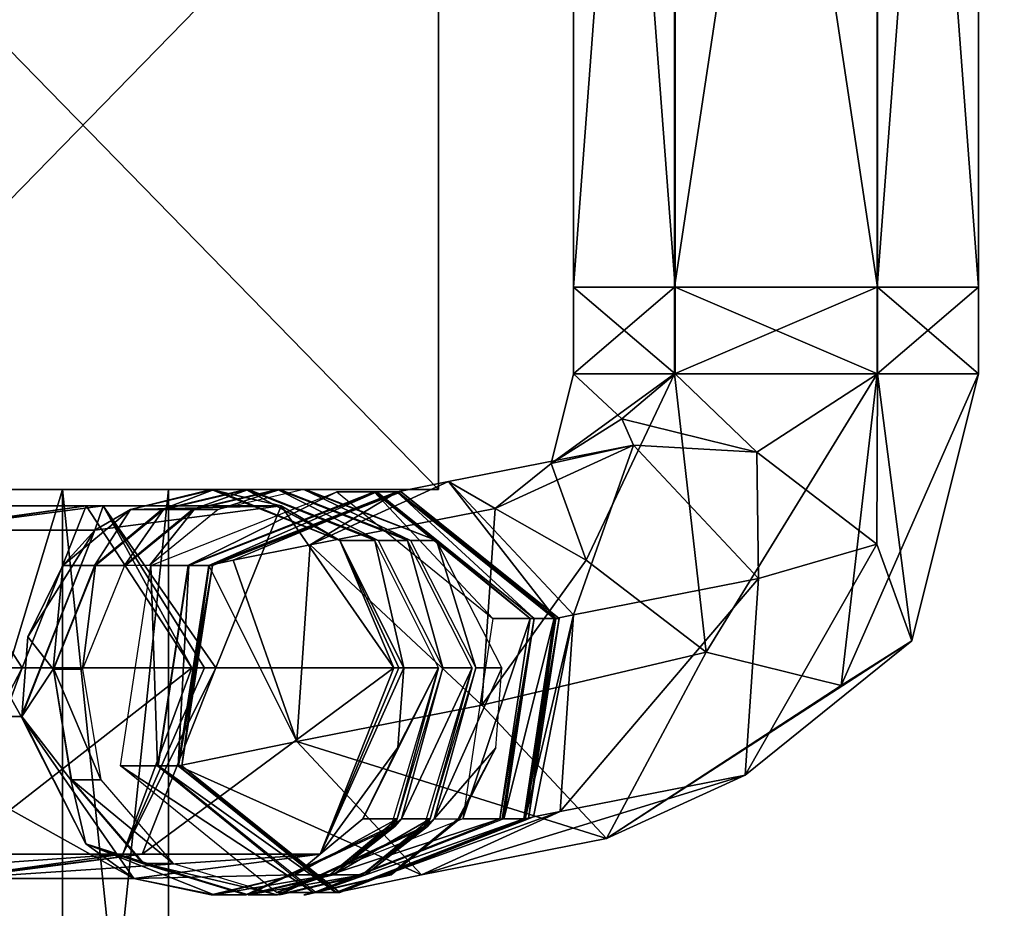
# Model space of a CAD drawing. Header units: millimetres. Extents: x -28.2 to 28.2, y -16.2 to 37.5.
# Tile 32 of 39: x 10.9 to 14.6, y 18.2 to 21.5. Entities that reach past the tile are written whole.
import ezdxf

# ---------------------------------------------------------------- set-up
doc = ezdxf.new("R2010")
doc.units = ezdxf.units.MM
doc.header["$LTSCALE"] = 65.185185
for name, color, linetype in [('10', 7, 'CONTINUOUS'), ('124', 7, 'CONTINUOUS'), ('125', 7, 'CONTINUOUS'), ('18', 7, 'CONTINUOUS'), ('3', 7, 'CONTINUOUS'), ('446', 7, 'CONTINUOUS'), ('447', 7, 'CONTINUOUS'), ('448', 7, 'CONTINUOUS'), ('449', 7, 'CONTINUOUS'), ('450', 7, 'CONTINUOUS'), ('451', 7, 'CONTINUOUS'), ('452', 7, 'CONTINUOUS'), ('453', 7, 'CONTINUOUS'), ('454', 7, 'CONTINUOUS'), ('455', 7, 'CONTINUOUS'), ('473', 7, 'CONTINUOUS'), ('474', 7, 'CONTINUOUS'), ('475', 7, 'CONTINUOUS'), ('476', 7, 'CONTINUOUS'), ('477', 7, 'CONTINUOUS'), ('478', 7, 'CONTINUOUS'), ('479', 7, 'CONTINUOUS'), ('480', 7, 'CONTINUOUS'), ('481', 7, 'CONTINUOUS'), ('482', 7, 'CONTINUOUS'), ('483', 7, 'CONTINUOUS'), ('484', 7, 'CONTINUOUS'), ('485', 7, 'CONTINUOUS'), ('486', 7, 'CONTINUOUS'), ('487', 7, 'CONTINUOUS'), ('488', 7, 'CONTINUOUS'), ('489', 7, 'CONTINUOUS'), ('490', 7, 'CONTINUOUS'), ('491', 7, 'CONTINUOUS'), ('492', 7, 'CONTINUOUS'), ('493', 7, 'CONTINUOUS'), ('494', 7, 'CONTINUOUS'), ('495', 7, 'CONTINUOUS'), ('496', 7, 'CONTINUOUS'), ('497', 7, 'CONTINUOUS'), ('498', 7, 'CONTINUOUS'), ('7', 7, 'CONTINUOUS'), ('8', 7, 'CONTINUOUS')]:
    doc.layers.add(name, color=color, linetype=linetype)

msp = doc.modelspace()

# ---------------------------------------------------------------- linework, layer by layer
at = {"layer": '10', "color": 7, "linetype": 'Continuous'}
for points in [[(11.1081, 19.8, -2.9765), (11.1081, 16, -2.9765), (9.9593, 16, -5.75), (11.1081, 19.8, -2.9765)], [(9.9593, 19.8, -5.75), (11.1081, 19.8, -2.9765), (9.9593, 16, -5.75), (9.9593, 19.8, -5.75)], [(11.1081, 19.8, -2.9765), (11.5, 19.8), (11.1081, 16, -2.9765), (11.1081, 19.8, -2.9765)], [(11.5, 19.8), (11.5, 16), (11.1081, 16, -2.9765), (11.5, 19.8)]]:
    msp.add_3dface(points, dxfattribs=at)
at = {"layer": '124', "linetype": 'Continuous'}
for points in [[(14.4306, 26.5067, 3.1495), (28.1901, -4.8551, 2.5), (14.7756, 26.6536, 2.5), (14.4306, 26.5067, 3.1495)], [(13.7405, 26.2129, 3.1495), (27.845, -5.002, 3.1495), (14.4306, 26.5067, 3.1495), (13.7405, 26.2129, 3.1495)], [(27.845, -5.002, 3.1495), (28.1901, -4.8551, 2.5), (14.4306, 26.5067, 3.1495), (27.845, -5.002, 3.1495)], [(13.3955, 26.066, 2.5), (27.155, -5.2958, 3.1495), (13.7405, 26.2129, 3.1495), (13.3955, 26.066, 2.5)], [(27.155, -5.2958, 3.1495), (27.845, -5.002, 3.1495), (13.7405, 26.2129, 3.1495), (27.155, -5.2958, 3.1495)], [(26.8099, -5.4427, 2.5), (27.155, -5.2958, 3.1495), (13.3955, 26.066, 2.5), (26.8099, -5.4427, 2.5)]]:
    msp.add_3dface(points, dxfattribs=at)
at = {"layer": '125', "linetype": 'Continuous'}
for points in [[(14.7756, 26.6536, 2.5), (27.845, -5.002, 1.8505), (14.4306, 26.5067, 1.8505), (14.7756, 26.6536, 2.5)], [(14.4306, 26.5067, 1.8505), (27.155, -5.2958, 1.8505), (13.7405, 26.2129, 1.8505), (14.4306, 26.5067, 1.8505)], [(27.845, -5.002, 1.8505), (27.155, -5.2958, 1.8505), (14.4306, 26.5067, 1.8505), (27.845, -5.002, 1.8505)], [(26.8099, -5.4427, 2.5), (13.3955, 26.066, 2.5), (13.7405, 26.2129, 1.8505), (26.8099, -5.4427, 2.5)], [(27.155, -5.2958, 1.8505), (26.8099, -5.4427, 2.5), (13.7405, 26.2129, 1.8505), (27.155, -5.2958, 1.8505)]]:
    msp.add_3dface(points, dxfattribs=at)
at = {"layer": '18', "color": 7, "linetype": 'Continuous'}
for points in [[(12.5, 19.8, -3.5707), (12.5, 22.5, -3.5707), (12.5, 19.8, 3.5707), (12.5, 19.8, -3.5707)], [(12.5, 19.8, 3.5707), (12.5, 22.5, -3.5707), (12.5, 22.5, 3.5707), (12.5, 19.8, 3.5707)]]:
    msp.add_3dface(points, dxfattribs=at)
at = {"layer": '3', "color": 7, "linetype": 'Continuous'}
for points in [[(9.8664, 22.5, -8.4649), (12.5, 22.5, -3.5707), (9.8664, 19.8, -8.4649), (9.8664, 22.5, -8.4649)], [(12.5, 22.5, -3.5707), (12.5, 19.8, -3.5707), (9.8664, 19.8, -8.4649), (12.5, 22.5, -3.5707)], [(9.8664, 22.5, 8.4649), (12.5, 19.8, 3.5707), (12.5, 22.5, 3.5707), (9.8664, 22.5, 8.4649)], [(9.8664, 19.8, 8.4649), (12.5, 19.8, 3.5707), (9.8664, 22.5, 8.4649), (9.8664, 19.8, 8.4649)]]:
    msp.add_3dface(points, dxfattribs=at)
at = {"layer": '446', "linetype": 'Continuous'}
msp.add_3dface([(10.9592, 19.1401, 6.9746), (10.5681, 19.7399, 6.7515), (10.8981, 19.1401, 7.0731), (10.9592, 19.1401, 6.9746)], dxfattribs=at)
at = {"layer": '447', "linetype": 'Continuous'}
for points in [[(10.5987, 18.4502, 6.9844), (10.9592, 19.1401, 6.9746), (10.8981, 19.1401, 7.0731), (10.5987, 18.4502, 6.9844)], [(10.9592, 19.1401, 6.9746), (10.5987, 18.4502, 6.9844), (10.7036, 18.4502, 6.8289), (10.9592, 19.1401, 6.9746)]]:
    msp.add_3dface(points, dxfattribs=at)
at = {"layer": '448', "linetype": 'Continuous'}
for points in [[(10.5485, 19.6498, 5.2829), (10.5681, 19.7399, 6.7515), (11.1953, 19.7399, 5.6517), (10.5485, 19.6498, 5.2829)], [(10.5681, 19.7399, 6.7515), (10.9592, 19.1401, 6.9746), (11.1953, 19.7399, 5.6517), (10.5681, 19.7399, 6.7515)], [(11.1953, 19.7399, 5.6517), (10.9592, 19.1401, 6.9746), (11.5865, 19.1401, 5.8748), (11.1953, 19.7399, 5.6517)]]:
    msp.add_3dface(points, dxfattribs=at)
at = {"layer": '449', "linetype": 'Continuous'}
for points in [[(11.5865, 19.1401, 5.8748), (10.7036, 18.4502, 6.8289), (11.3309, 18.4502, 5.729), (11.5865, 19.1401, 5.8748)], [(10.9592, 19.1401, 6.9746), (10.7036, 18.4502, 6.8289), (11.5865, 19.1401, 5.8748), (10.9592, 19.1401, 6.9746)], [(11.3309, 18.4502, 5.729), (10.0569, 18.3601, 6.46), (10.6841, 18.3601, 5.3602), (11.3309, 18.4502, 5.729)], [(10.7036, 18.4502, 6.8289), (10.0569, 18.3601, 6.46), (11.3309, 18.4502, 5.729), (10.7036, 18.4502, 6.8289)]]:
    msp.add_3dface(points, dxfattribs=at)
at = {"layer": '450', "linetype": 'Continuous'}
for points in [[(10.5485, 19.6498, 5.2829), (11.1953, 19.7399, 5.6517), (10.5686, 19.6498, 5.2416), (10.5485, 19.6498, 5.2829)], [(10.5686, 19.6498, 5.2416), (11.1953, 19.7399, 5.6517), (11.2581, 19.7399, 5.5225), (10.5686, 19.6498, 5.2416)], [(11.1953, 19.7399, 5.6517), (11.5865, 19.1401, 5.8748), (11.2581, 19.7399, 5.5225), (11.1953, 19.7399, 5.6517)], [(11.2581, 19.7399, 5.5225), (11.5865, 19.1401, 5.8748), (11.6338, 19.1401, 5.7851), (11.2581, 19.7399, 5.5225)], [(11.6752, 19.1401, 5.6924), (11.2581, 19.7399, 5.5225), (11.6338, 19.1401, 5.7851), (11.6752, 19.1401, 5.6924)]]:
    msp.add_3dface(points, dxfattribs=at)
at = {"layer": '451', "linetype": 'Continuous'}
for points in [[(11.6752, 19.1401, 5.6924), (11.3309, 18.4502, 5.729), (11.4027, 18.4502, 5.5814), (11.6752, 19.1401, 5.6924)], [(11.3309, 18.4502, 5.729), (11.6752, 19.1401, 5.6924), (11.6338, 19.1401, 5.7851), (11.3309, 18.4502, 5.729)], [(11.5865, 19.1401, 5.8748), (11.3309, 18.4502, 5.729), (11.6338, 19.1401, 5.7851), (11.5865, 19.1401, 5.8748)], [(11.4027, 18.4502, 5.5814), (10.6841, 18.3601, 5.3602), (10.7131, 18.3601, 5.3005), (11.4027, 18.4502, 5.5814)], [(11.3309, 18.4502, 5.729), (10.6841, 18.3601, 5.3602), (11.4027, 18.4502, 5.5814), (11.3309, 18.4502, 5.729)]]:
    msp.add_3dface(points, dxfattribs=at)
at = {"layer": '452', "linetype": 'Continuous'}
for points in [[(10.5686, 19.6498, 5.2416), (11.2581, 19.7399, 5.5225), (11.228, 19.6498, 3.6232), (10.5686, 19.6498, 5.2416)], [(11.228, 19.6498, 3.6232), (11.2581, 19.7399, 5.5225), (11.9176, 19.7399, 3.9041), (11.228, 19.6498, 3.6232)], [(11.2581, 19.7399, 5.5225), (11.6752, 19.1401, 5.6924), (11.9176, 19.7399, 3.9041), (11.2581, 19.7399, 5.5225)], [(11.9176, 19.7399, 3.9041), (11.6752, 19.1401, 5.6924), (12.3346, 19.1401, 4.074), (11.9176, 19.7399, 3.9041)], [(10.2961, 18.9599, 5.1305), (10.5686, 19.6498, 5.2416), (10.9555, 18.9599, 3.5121), (10.2961, 18.9599, 5.1305)], [(10.9555, 18.9599, 3.5121), (10.5686, 19.6498, 5.2416), (11.228, 19.6498, 3.6232), (10.9555, 18.9599, 3.5121)]]:
    msp.add_3dface(points, dxfattribs=at)
at = {"layer": '453', "linetype": 'Continuous'}
for points in [[(11.6752, 19.1401, 5.6924), (11.4027, 18.4502, 5.5814), (12.3346, 19.1401, 4.074), (11.6752, 19.1401, 5.6924)], [(12.3346, 19.1401, 4.074), (11.4027, 18.4502, 5.5814), (12.0621, 18.4502, 3.963), (12.3346, 19.1401, 4.074)], [(10.2961, 18.9599, 5.1305), (10.9555, 18.9599, 3.5121), (11.3726, 18.3601, 3.6821), (10.2961, 18.9599, 5.1305)], [(10.7131, 18.3601, 5.3005), (10.2961, 18.9599, 5.1305), (11.3726, 18.3601, 3.6821), (10.7131, 18.3601, 5.3005)], [(11.4027, 18.4502, 5.5814), (10.7131, 18.3601, 5.3005), (12.0621, 18.4502, 3.963), (11.4027, 18.4502, 5.5814)], [(12.0621, 18.4502, 3.963), (10.7131, 18.3601, 5.3005), (11.3726, 18.3601, 3.6821), (12.0621, 18.4502, 3.963)]]:
    msp.add_3dface(points, dxfattribs=at)
at = {"layer": '454', "linetype": 'Continuous'}
for points in [[(11.3592, 19.7261, 3.6285), (11.9176, 19.7399, 3.9041), (11.6588, 19.8, 3.7582), (11.3592, 19.7261, 3.6285)], [(11.6701, 19.8, 3.7223), (11.3592, 19.7261, 3.6285), (11.6646, 19.8, 3.7403), (11.6701, 19.8, 3.7223)], [(11.6646, 19.8, 3.7403), (11.3592, 19.7261, 3.6285), (11.6588, 19.8, 3.7582), (11.6646, 19.8, 3.7403)], [(11.6588, 19.8, 3.7582), (11.9176, 19.7399, 3.9041), (12.1354, 19.6114, 3.902), (11.6588, 19.8, 3.7582)], [(11.1096, 19.5188, 3.5532), (11.228, 19.6498, 3.6232), (11.3592, 19.7261, 3.6285), (11.1096, 19.5188, 3.5532)], [(11.228, 19.6498, 3.6232), (11.9176, 19.7399, 3.9041), (11.3592, 19.7261, 3.6285), (11.228, 19.6498, 3.6232)], [(11.9176, 19.7399, 3.9041), (12.3346, 19.1401, 4.074), (12.1354, 19.6114, 3.902), (11.9176, 19.7399, 3.9041)], [(10.9555, 18.9599, 3.5121), (11.228, 19.6498, 3.6232), (10.9565, 18.9599, 3.5097), (10.9555, 18.9599, 3.5121)], [(10.9565, 18.9599, 3.5097), (11.228, 19.6498, 3.6232), (10.9573, 18.9599, 3.5072), (10.9565, 18.9599, 3.5097)], [(10.9573, 18.9599, 3.5072), (11.228, 19.6498, 3.6232), (10.9795, 19.2554, 3.5139), (10.9573, 18.9599, 3.5072)], [(10.9795, 19.2554, 3.5139), (11.228, 19.6498, 3.6232), (11.1096, 19.5188, 3.5532), (10.9795, 19.2554, 3.5139)], [(12.1354, 19.6114, 3.902), (12.3346, 19.1401, 4.074), (12.354, 19.1401, 4.024), (12.1354, 19.6114, 3.902)], [(12.3721, 19.1402, 3.9734), (12.1354, 19.6114, 3.902), (12.354, 19.1401, 4.024), (12.3721, 19.1402, 3.9734)]]:
    msp.add_3dface(points, dxfattribs=at)
at = {"layer": '455', "linetype": 'Continuous'}
for points in [[(12.3721, 19.1402, 3.9734), (12.0621, 18.4502, 3.963), (12.3498, 18.8446, 3.9667), (12.3721, 19.1402, 3.9734)], [(12.0621, 18.4502, 3.963), (12.3721, 19.1402, 3.9734), (12.354, 19.1401, 4.024), (12.0621, 18.4502, 3.963)], [(12.3346, 19.1401, 4.074), (12.0621, 18.4502, 3.963), (12.354, 19.1401, 4.024), (12.3346, 19.1401, 4.074)], [(10.9555, 18.9599, 3.5121), (10.9565, 18.9599, 3.5097), (11.1938, 18.4887, 3.5786), (10.9555, 18.9599, 3.5121)], [(11.3726, 18.3601, 3.6821), (10.9555, 18.9599, 3.5121), (11.1938, 18.4887, 3.5786), (11.3726, 18.3601, 3.6821)], [(10.9565, 18.9599, 3.5097), (10.9573, 18.9599, 3.5072), (11.1938, 18.4887, 3.5786), (10.9565, 18.9599, 3.5097)], [(12.3498, 18.8446, 3.9667), (12.0621, 18.4502, 3.963), (12.2197, 18.5812, 3.9274), (12.3498, 18.8446, 3.9667)], [(12.2197, 18.5812, 3.9274), (12.0621, 18.4502, 3.963), (11.9699, 18.3739, 3.852), (12.2197, 18.5812, 3.9274)], [(11.6701, 18.3, 3.7223), (11.3726, 18.3601, 3.6821), (11.1938, 18.4887, 3.5786), (11.6701, 18.3, 3.7223)], [(12.0621, 18.4502, 3.963), (11.3726, 18.3601, 3.6821), (11.9699, 18.3739, 3.852), (12.0621, 18.4502, 3.963)], [(11.9699, 18.3739, 3.852), (11.3726, 18.3601, 3.6821), (11.6588, 18.3, 3.7582), (11.9699, 18.3739, 3.852)], [(11.6646, 18.3, 3.7403), (11.3726, 18.3601, 3.6821), (11.6701, 18.3, 3.7223), (11.6646, 18.3, 3.7403)], [(11.6588, 18.3, 3.7582), (11.3726, 18.3601, 3.6821), (11.6646, 18.3, 3.7403), (11.6588, 18.3, 3.7582)]]:
    msp.add_3dface(points, dxfattribs=at)
at = {"layer": '473', "linetype": 'Continuous'}
for points in [[(13, 20.55, -2.4988), (13.374, 25.518, -3.1489), (13.374, 20.55, -3.1489), (13, 20.55, -2.4988)], [(13, 25.518, -2.4988), (13.374, 25.518, -3.1489), (13, 20.55, -2.4988), (13, 25.518, -2.4988)], [(13.374, 20.55, -3.1489), (14.124, 25.518, -3.1501), (14.124, 20.55, -3.1501), (13.374, 20.55, -3.1489)], [(13.374, 25.518, -3.1489), (14.124, 25.518, -3.1501), (13.374, 20.55, -3.1489), (13.374, 25.518, -3.1489)], [(14.124, 20.55, -3.1501), (14.5, 25.518, -2.5012), (14.5, 20.55, -2.5012), (14.124, 20.55, -3.1501)], [(14.124, 25.518, -3.1501), (14.5, 25.518, -2.5012), (14.124, 20.55, -3.1501), (14.124, 25.518, -3.1501)]]:
    msp.add_3dface(points, dxfattribs=at)
at = {"layer": '474', "linetype": 'Continuous'}
for points in [[(13.376, 25.518, -1.8499), (13, 25.518, -2.4988), (13.376, 20.55, -1.8499), (13.376, 25.518, -1.8499)], [(13, 25.518, -2.4988), (13, 20.55, -2.4988), (13.376, 20.55, -1.8499), (13, 25.518, -2.4988)], [(14.126, 25.518, -1.8511), (13.376, 25.518, -1.8499), (14.126, 20.55, -1.8511), (14.126, 25.518, -1.8511)], [(14.126, 20.55, -1.8511), (13.376, 25.518, -1.8499), (13.376, 20.55, -1.8499), (14.126, 20.55, -1.8511)], [(14.5, 25.518, -2.5012), (14.126, 25.518, -1.8511), (14.5, 20.55, -2.5012), (14.5, 25.518, -2.5012)], [(14.5, 20.55, -2.5012), (14.126, 25.518, -1.8511), (14.126, 20.55, -1.8511), (14.5, 20.55, -2.5012)]]:
    msp.add_3dface(points, dxfattribs=at)
at = {"layer": '475', "linetype": 'Continuous'}
for points in [[(13, 20.55, -2.4988), (13.374, 20.55, -3.1489), (13, 20.228, -2.4988), (13, 20.55, -2.4988)], [(13, 20.228, -2.4988), (13.374, 20.55, -3.1489), (13.374, 20.228, -3.1489), (13, 20.228, -2.4988)], [(13.374, 20.228, -3.1489), (14.124, 20.55, -3.1501), (14.124, 20.228, -3.1501), (13.374, 20.228, -3.1489)], [(13.374, 20.55, -3.1489), (14.124, 20.55, -3.1501), (13.374, 20.228, -3.1489), (13.374, 20.55, -3.1489)], [(14.124, 20.228, -3.1501), (14.5, 20.55, -2.5012), (14.5, 20.228, -2.5012), (14.124, 20.228, -3.1501)], [(14.124, 20.55, -3.1501), (14.5, 20.55, -2.5012), (14.124, 20.228, -3.1501), (14.124, 20.55, -3.1501)]]:
    msp.add_3dface(points, dxfattribs=at)
at = {"layer": '476', "linetype": 'Continuous'}
for points in [[(13, 20.55, -2.4988), (13, 20.228, -2.4988), (13.376, 20.228, -1.8499), (13, 20.55, -2.4988)], [(13.376, 20.55, -1.8499), (13, 20.55, -2.4988), (13.376, 20.228, -1.8499), (13.376, 20.55, -1.8499)], [(14.126, 20.228, -1.8511), (13.376, 20.55, -1.8499), (13.376, 20.228, -1.8499), (14.126, 20.228, -1.8511)], [(14.126, 20.55, -1.8511), (13.376, 20.55, -1.8499), (14.126, 20.228, -1.8511), (14.126, 20.55, -1.8511)], [(14.5, 20.228, -2.5012), (14.126, 20.55, -1.8511), (14.126, 20.228, -1.8511), (14.5, 20.228, -2.5012)], [(14.5, 20.55, -2.5012), (14.126, 20.55, -1.8511), (14.5, 20.228, -2.5012), (14.5, 20.55, -2.5012)]]:
    msp.add_3dface(points, dxfattribs=at)
at = {"layer": '477', "linetype": 'Continuous'}
for points in [[(12.9173, 19.8969, -2.4054), (13.374, 20.228, -3.1489), (13.0467, 19.5391, -2.8352), (12.9173, 19.8969, -2.4054)], [(13, 20.228, -2.4988), (13.374, 20.228, -3.1489), (12.9173, 19.8969, -2.4054), (13, 20.228, -2.4988)], [(13.0467, 19.5391, -2.8352), (13.374, 20.228, -3.1489), (13.4916, 19.1983, -2.9596), (13.0467, 19.5391, -2.8352)], [(13.374, 20.228, -3.1489), (14.124, 20.228, -3.1501), (13.4916, 19.1983, -2.9596), (13.374, 20.228, -3.1489)], [(13.4916, 19.1983, -2.9596), (14.124, 20.228, -3.1501), (13.9913, 19.0743, -2.7058), (13.4916, 19.1983, -2.9596)], [(14.124, 20.228, -3.1501), (14.5, 20.228, -2.5012), (13.9913, 19.0743, -2.7058), (14.124, 20.228, -3.1501)], [(13.9913, 19.0743, -2.7058), (14.5, 20.228, -2.5012), (14.2531, 19.2396, -2.2224), (13.9913, 19.0743, -2.7058)], [(12.9173, 19.8969, -2.4054), (13.0467, 19.5391, -2.8352), (12.7103, 19.7304, -2.1717), (12.9173, 19.8969, -2.4054)], [(12.7103, 19.7304, -2.1717), (13.0467, 19.5391, -2.8352), (12.6602, 19.0019, -2.343), (12.7103, 19.7304, -2.1717)], [(13.0467, 19.5391, -2.8352), (13.4916, 19.1983, -2.9596), (12.6602, 19.0019, -2.343), (13.0467, 19.5391, -2.8352)], [(13.1227, 18.508, -2.0195), (14.2531, 19.2396, -2.2224), (13.6352, 18.7425, -1.5247), (13.1227, 18.508, -2.0195)], [(13.9913, 19.0743, -2.7058), (14.2531, 19.2396, -2.2224), (13.1227, 18.508, -2.0195), (13.9913, 19.0743, -2.7058)], [(12.6602, 19.0019, -2.343), (13.4916, 19.1983, -2.9596), (13.1227, 18.508, -2.0195), (12.6602, 19.0019, -2.343)], [(13.4916, 19.1983, -2.9596), (13.9913, 19.0743, -2.7058), (13.1227, 18.508, -2.0195), (13.4916, 19.1983, -2.9596)]]:
    msp.add_3dface(points, dxfattribs=at)
at = {"layer": '478', "linetype": 'Continuous'}
for points in [[(13, 20.228, -2.4988), (12.9173, 19.8969, -2.4054), (13.1791, 20.0622, -1.9221), (13, 20.228, -2.4988)], [(13.376, 20.228, -1.8499), (13, 20.228, -2.4988), (13.1791, 20.0622, -1.9221), (13.376, 20.228, -1.8499)], [(13.6788, 19.9382, -1.6683), (13.376, 20.228, -1.8499), (13.1791, 20.0622, -1.9221), (13.6788, 19.9382, -1.6683)], [(14.126, 20.228, -1.8511), (13.376, 20.228, -1.8499), (13.6788, 19.9382, -1.6683), (14.126, 20.228, -1.8511)], [(14.1237, 19.5974, -1.7927), (14.126, 20.228, -1.8511), (13.6788, 19.9382, -1.6683), (14.1237, 19.5974, -1.7927)], [(14.2531, 19.2396, -2.2224), (14.126, 20.228, -1.8511), (14.1237, 19.5974, -1.7927), (14.2531, 19.2396, -2.2224)], [(14.5, 20.228, -2.5012), (14.126, 20.228, -1.8511), (14.2531, 19.2396, -2.2224), (14.5, 20.228, -2.5012)], [(13.1791, 20.0622, -1.9221), (12.9173, 19.8969, -2.4054), (13.2228, 19.9649, -1.6769), (13.1791, 20.0622, -1.9221)], [(13.6788, 19.9382, -1.6683), (13.1791, 20.0622, -1.9221), (13.2228, 19.9649, -1.6769), (13.6788, 19.9382, -1.6683)], [(12.9173, 19.8969, -2.4054), (12.7103, 19.7304, -2.1717), (13.2228, 19.9649, -1.6769), (12.9173, 19.8969, -2.4054)], [(13.6853, 19.4709, -1.3534), (13.6788, 19.9382, -1.6683), (13.2228, 19.9649, -1.6769), (13.6853, 19.4709, -1.3534)], [(14.1237, 19.5974, -1.7927), (13.6788, 19.9382, -1.6683), (13.6853, 19.4709, -1.3534), (14.1237, 19.5974, -1.7927)], [(13.6352, 18.7425, -1.5247), (14.2531, 19.2396, -2.2224), (14.1237, 19.5974, -1.7927), (13.6352, 18.7425, -1.5247)], [(13.6352, 18.7425, -1.5247), (14.1237, 19.5974, -1.7927), (13.6853, 19.4709, -1.3534), (13.6352, 18.7425, -1.5247)]]:
    msp.add_3dface(points, dxfattribs=at)
at = {"layer": '479', "linetype": 'Continuous'}
for points in [[(12.7103, 19.7304, -2.1717), (12.6602, 19.0019, -2.343), (12.0253, 19.5956, -1.3983), (12.7103, 19.7304, -2.1717)], [(12.0253, 19.5956, -1.3983), (12.6602, 19.0019, -2.343), (11.9752, 18.8672, -1.5696), (12.0253, 19.5956, -1.3983)], [(12.6602, 19.0019, -2.343), (13.1227, 18.508, -2.0195), (11.9752, 18.8672, -1.5696), (12.6602, 19.0019, -2.343)], [(11.9752, 18.8672, -1.5696), (13.1227, 18.508, -2.0195), (12.4377, 18.3732, -1.2461), (11.9752, 18.8672, -1.5696)], [(12.4377, 18.3732, -1.2461), (13.6352, 18.7425, -1.5247), (12.9502, 18.6077, -0.7513), (12.4377, 18.3732, -1.2461)], [(13.1227, 18.508, -2.0195), (13.6352, 18.7425, -1.5247), (12.4377, 18.3732, -1.2461), (13.1227, 18.508, -2.0195)]]:
    msp.add_3dface(points, dxfattribs=at)
at = {"layer": '480', "linetype": 'Continuous'}
for points in [[(13.2228, 19.9649, -1.6769), (12.7103, 19.7304, -2.1717), (12.5379, 19.8301, -0.9035), (13.2228, 19.9649, -1.6769)], [(13.0003, 19.3361, -0.58), (13.2228, 19.9649, -1.6769), (12.5379, 19.8301, -0.9035), (13.0003, 19.3361, -0.58)], [(13.6853, 19.4709, -1.3534), (13.2228, 19.9649, -1.6769), (13.0003, 19.3361, -0.58), (13.6853, 19.4709, -1.3534)], [(12.7103, 19.7304, -2.1717), (12.0253, 19.5956, -1.3983), (12.5379, 19.8301, -0.9035), (12.7103, 19.7304, -2.1717)], [(13.6352, 18.7425, -1.5247), (13.6853, 19.4709, -1.3534), (12.9502, 18.6077, -0.7513), (13.6352, 18.7425, -1.5247)], [(12.9502, 18.6077, -0.7513), (13.6853, 19.4709, -1.3534), (13.0003, 19.3361, -0.58), (12.9502, 18.6077, -0.7513)]]:
    msp.add_3dface(points, dxfattribs=at)
at = {"layer": '481', "linetype": 'Continuous'}
for points in [[(12.0253, 19.5956, -1.3983), (11.9752, 18.8672, -1.5696), (11.7402, 19.5387, -0.9179), (12.0253, 19.5956, -1.3983)], [(11.6504, 19.5188, -0.364), (11.9752, 18.8672, -1.5696), (11.5372, 18.7774, -0.361), (11.6504, 19.5188, -0.364)], [(11.7402, 19.5387, -0.9179), (11.9752, 18.8672, -1.5696), (11.6504, 19.5188, -0.364), (11.7402, 19.5387, -0.9179)], [(11.9752, 18.8672, -1.5696), (12.4377, 18.3732, -1.2461), (11.5372, 18.7774, -0.361), (11.9752, 18.8672, -1.5696)], [(11.5372, 18.7774, -0.361), (12.4377, 18.3732, -1.2461), (12.1224, 18.3086, -0.3763), (11.5372, 18.7774, -0.361)], [(12.4377, 18.3732, -1.2461), (12.9502, 18.6077, -0.7513), (12.1224, 18.3086, -0.3763), (12.4377, 18.3732, -1.2461)], [(12.1224, 18.3086, -0.3763), (12.9502, 18.6077, -0.7513), (12.8518, 18.5881, -0.5856), (12.1224, 18.3086, -0.3763)], [(12.8209, 18.5812, -0.3945), (12.1224, 18.3086, -0.3763), (12.8518, 18.5881, -0.5856), (12.8209, 18.5812, -0.3945)]]:
    msp.add_3dface(points, dxfattribs=at)
at = {"layer": '482', "linetype": 'Continuous'}
for points in [[(12.5379, 19.8301, -0.9035), (12.0253, 19.5956, -1.3983), (12.3489, 19.7914, -0.3822), (12.5379, 19.8301, -0.9035)], [(12.9341, 19.3226, -0.3974), (12.5379, 19.8301, -0.9035), (12.3489, 19.7914, -0.3822), (12.9341, 19.3226, -0.3974)], [(13.0003, 19.3361, -0.58), (12.5379, 19.8301, -0.9035), (12.9341, 19.3226, -0.3974), (13.0003, 19.3361, -0.58)], [(11.7402, 19.5387, -0.9179), (11.6504, 19.5188, -0.364), (12.3489, 19.7914, -0.3822), (11.7402, 19.5387, -0.9179)], [(12.0253, 19.5956, -1.3983), (11.7402, 19.5387, -0.9179), (12.3489, 19.7914, -0.3822), (12.0253, 19.5956, -1.3983)], [(12.8209, 18.5812, -0.3945), (13.0003, 19.3361, -0.58), (12.9341, 19.3226, -0.3974), (12.8209, 18.5812, -0.3945)], [(13.0003, 19.3361, -0.58), (12.8209, 18.5812, -0.3945), (12.8518, 18.5881, -0.5856), (13.0003, 19.3361, -0.58)], [(12.9502, 18.6077, -0.7513), (13.0003, 19.3361, -0.58), (12.8518, 18.5881, -0.5856), (12.9502, 18.6077, -0.7513)]]:
    msp.add_3dface(points, dxfattribs=at)
at = {"layer": '483', "linetype": 'Continuous'}
for points in [[(11.6504, 19.5188, -0.364), (11.5372, 18.7774, -0.361), (11.6632, 19.5188, 0.1279), (11.6504, 19.5188, -0.364)], [(11.6632, 19.5188, 0.1279), (11.5372, 18.7774, -0.361), (11.55, 18.7774, 0.1309), (11.6632, 19.5188, 0.1279)], [(11.5372, 18.7774, -0.361), (12.1224, 18.3086, -0.3763), (11.55, 18.7774, 0.1309), (11.5372, 18.7774, -0.361)], [(11.55, 18.7774, 0.1309), (12.1224, 18.3086, -0.3763), (12.1352, 18.3086, 0.1156), (11.55, 18.7774, 0.1309)], [(12.1224, 18.3086, -0.3763), (12.8209, 18.5812, -0.3945), (12.1352, 18.3086, 0.1156), (12.1224, 18.3086, -0.3763)], [(12.1352, 18.3086, 0.1156), (12.8209, 18.5812, -0.3945), (12.8337, 18.5812, 0.0974), (12.1352, 18.3086, 0.1156)]]:
    msp.add_3dface(points, dxfattribs=at)
at = {"layer": '484', "linetype": 'Continuous'}
for points in [[(11.6504, 19.5188, -0.364), (11.6632, 19.5188, 0.1279), (12.3617, 19.7914, 0.1097), (11.6504, 19.5188, -0.364)], [(12.3489, 19.7914, -0.3822), (11.6504, 19.5188, -0.364), (12.3617, 19.7914, 0.1097), (12.3489, 19.7914, -0.3822)], [(12.9341, 19.3226, -0.3974), (12.3489, 19.7914, -0.3822), (12.9469, 19.3226, 0.0945), (12.9341, 19.3226, -0.3974)], [(12.9469, 19.3226, 0.0945), (12.3489, 19.7914, -0.3822), (12.3617, 19.7914, 0.1097), (12.9469, 19.3226, 0.0945)], [(12.8209, 18.5812, -0.3945), (12.9341, 19.3226, -0.3974), (12.8337, 18.5812, 0.0974), (12.8209, 18.5812, -0.3945)], [(12.8337, 18.5812, 0.0974), (12.9341, 19.3226, -0.3974), (12.9469, 19.3226, 0.0945), (12.8337, 18.5812, 0.0974)]]:
    msp.add_3dface(points, dxfattribs=at)
at = {"layer": '485', "linetype": 'Continuous'}
for points in [[(11.5377, 18.7774, 0.5512), (11.651, 19.5188, 0.5546), (11.5499, 18.7774, 0.1478), (11.5377, 18.7774, 0.5512)], [(11.651, 19.5188, 0.5546), (11.6632, 19.5188, 0.1513), (11.5499, 18.7774, 0.1478), (11.651, 19.5188, 0.5546)], [(12.1229, 18.3086, 0.5689), (11.5377, 18.7774, 0.5512), (12.1351, 18.3086, 0.1656), (12.1229, 18.3086, 0.5689)], [(12.1351, 18.3086, 0.1656), (11.5377, 18.7774, 0.5512), (11.5499, 18.7774, 0.1478), (12.1351, 18.3086, 0.1656)], [(12.8213, 18.5812, 0.5901), (12.1229, 18.3086, 0.5689), (12.8335, 18.5812, 0.1867), (12.8213, 18.5812, 0.5901)], [(12.8335, 18.5812, 0.1867), (12.1229, 18.3086, 0.5689), (12.1351, 18.3086, 0.1656), (12.8335, 18.5812, 0.1867)]]:
    msp.add_3dface(points, dxfattribs=at)
at = {"layer": '486', "linetype": 'Continuous'}
for points in [[(11.6632, 19.5188, 0.1513), (11.651, 19.5188, 0.5546), (12.3494, 19.7914, 0.5758), (11.6632, 19.5188, 0.1513)], [(11.6632, 19.5188, 0.1513), (12.3494, 19.7914, 0.5758), (12.3616, 19.7914, 0.1724), (11.6632, 19.5188, 0.1513)], [(12.3494, 19.7914, 0.5758), (12.9345, 19.3226, 0.5935), (12.3616, 19.7914, 0.1724), (12.3494, 19.7914, 0.5758)], [(12.3616, 19.7914, 0.1724), (12.9345, 19.3226, 0.5935), (12.9467, 19.3226, 0.1901), (12.3616, 19.7914, 0.1724)], [(12.9345, 19.3226, 0.5935), (12.8213, 18.5812, 0.5901), (12.9467, 19.3226, 0.1901), (12.9345, 19.3226, 0.5935)], [(12.8213, 18.5812, 0.5901), (12.8335, 18.5812, 0.1867), (12.9467, 19.3226, 0.1901), (12.8213, 18.5812, 0.5901)]]:
    msp.add_3dface(points, dxfattribs=at)
at = {"layer": '487', "linetype": 'Continuous'}
for points in [[(11.6496, 19.5188, 0.5779), (11.5377, 18.7774, 0.5512), (11.5367, 18.7774, 0.5681), (11.6496, 19.5188, 0.5779)], [(11.6505, 19.5188, 0.5663), (11.5377, 18.7774, 0.5512), (11.6496, 19.5188, 0.5779), (11.6505, 19.5188, 0.5663)], [(11.651, 19.5188, 0.5546), (11.5377, 18.7774, 0.5512), (11.6505, 19.5188, 0.5663), (11.651, 19.5188, 0.5546)], [(11.5377, 18.7774, 0.5512), (12.1229, 18.3086, 0.5689), (11.5367, 18.7774, 0.5681), (11.5377, 18.7774, 0.5512)], [(11.5367, 18.7774, 0.5681), (12.1229, 18.3086, 0.5689), (12.12, 18.3086, 0.6187), (11.5367, 18.7774, 0.5681)], [(12.1229, 18.3086, 0.5689), (12.8213, 18.5812, 0.5901), (12.12, 18.3086, 0.6187), (12.1229, 18.3086, 0.5689)], [(12.8161, 18.5812, 0.6792), (12.12, 18.3086, 0.6187), (12.8193, 18.5812, 0.6346), (12.8161, 18.5812, 0.6792)], [(12.12, 18.3086, 0.6187), (12.8213, 18.5812, 0.5901), (12.8193, 18.5812, 0.6346), (12.12, 18.3086, 0.6187)]]:
    msp.add_3dface(points, dxfattribs=at)
at = {"layer": '488', "linetype": 'Continuous'}
for points in [[(11.6505, 19.5188, 0.5663), (11.6496, 19.5188, 0.5779), (12.3457, 19.7914, 0.6383), (11.6505, 19.5188, 0.5663)], [(11.651, 19.5188, 0.5546), (11.6505, 19.5188, 0.5663), (12.3457, 19.7914, 0.6383), (11.651, 19.5188, 0.5546)], [(12.3494, 19.7914, 0.5758), (11.651, 19.5188, 0.5546), (12.3457, 19.7914, 0.6383), (12.3494, 19.7914, 0.5758)], [(12.9289, 19.3226, 0.689), (12.3494, 19.7914, 0.5758), (12.3457, 19.7914, 0.6383), (12.9289, 19.3226, 0.689)], [(12.9345, 19.3226, 0.5935), (12.3494, 19.7914, 0.5758), (12.9289, 19.3226, 0.689), (12.9345, 19.3226, 0.5935)], [(12.9345, 19.3226, 0.5935), (12.8161, 18.5812, 0.6792), (12.8193, 18.5812, 0.6346), (12.9345, 19.3226, 0.5935)], [(12.8161, 18.5812, 0.6792), (12.9345, 19.3226, 0.5935), (12.9289, 19.3226, 0.689), (12.8161, 18.5812, 0.6792)], [(12.8213, 18.5812, 0.5901), (12.9345, 19.3226, 0.5935), (12.8193, 18.5812, 0.6346), (12.8213, 18.5812, 0.5901)]]:
    msp.add_3dface(points, dxfattribs=at)
at = {"layer": '489', "linetype": 'Continuous'}
for points in [[(11.5758, 19.5188, 1.4285), (11.5367, 18.7774, 0.5681), (11.4629, 18.7774, 1.4187), (11.5758, 19.5188, 1.4285)], [(11.6496, 19.5188, 0.5779), (11.5367, 18.7774, 0.5681), (11.5758, 19.5188, 1.4285), (11.6496, 19.5188, 0.5779)], [(11.5367, 18.7774, 0.5681), (12.12, 18.3086, 0.6187), (11.4629, 18.7774, 1.4187), (11.5367, 18.7774, 0.5681)], [(11.4629, 18.7774, 1.4187), (12.12, 18.3086, 0.6187), (12.0461, 18.3086, 1.4694), (11.4629, 18.7774, 1.4187)], [(12.0461, 18.3086, 1.4694), (12.8161, 18.5812, 0.6792), (12.7422, 18.5812, 1.5298), (12.0461, 18.3086, 1.4694)], [(12.12, 18.3086, 0.6187), (12.8161, 18.5812, 0.6792), (12.0461, 18.3086, 1.4694), (12.12, 18.3086, 0.6187)]]:
    msp.add_3dface(points, dxfattribs=at)
at = {"layer": '490', "linetype": 'Continuous'}
for points in [[(11.6496, 19.5188, 0.5779), (11.5758, 19.5188, 1.4285), (12.2719, 19.7914, 1.489), (11.6496, 19.5188, 0.5779)], [(12.3457, 19.7914, 0.6383), (11.6496, 19.5188, 0.5779), (12.2719, 19.7914, 1.489), (12.3457, 19.7914, 0.6383)], [(12.8551, 19.3226, 1.5396), (12.3457, 19.7914, 0.6383), (12.2719, 19.7914, 1.489), (12.8551, 19.3226, 1.5396)], [(12.9289, 19.3226, 0.689), (12.3457, 19.7914, 0.6383), (12.8551, 19.3226, 1.5396), (12.9289, 19.3226, 0.689)], [(12.7422, 18.5812, 1.5298), (12.9289, 19.3226, 0.689), (12.8551, 19.3226, 1.5396), (12.7422, 18.5812, 1.5298)], [(12.8161, 18.5812, 0.6792), (12.9289, 19.3226, 0.689), (12.7422, 18.5812, 1.5298), (12.8161, 18.5812, 0.6792)]]:
    msp.add_3dface(points, dxfattribs=at)
at = {"layer": '491', "linetype": 'Continuous'}
for points in [[(11.5719, 19.5188, 1.4594), (12.2615, 19.7914, 1.5719), (11.5741, 19.5188, 1.444), (11.5719, 19.5188, 1.4594)], [(12.2615, 19.7914, 1.5719), (11.5758, 19.5188, 1.4285), (11.5741, 19.5188, 1.444), (12.2615, 19.7914, 1.5719)], [(12.2719, 19.7914, 1.489), (11.5758, 19.5188, 1.4285), (12.2615, 19.7914, 1.5719), (12.2719, 19.7914, 1.489)], [(12.8393, 19.3226, 1.6661), (12.2719, 19.7914, 1.489), (12.2615, 19.7914, 1.5719), (12.8393, 19.3226, 1.6661)], [(12.8551, 19.3226, 1.5396), (12.2719, 19.7914, 1.489), (12.8393, 19.3226, 1.6661), (12.8551, 19.3226, 1.5396)], [(12.7275, 18.5812, 1.6479), (12.8551, 19.3226, 1.5396), (12.8393, 19.3226, 1.6661), (12.7275, 18.5812, 1.6479)], [(12.736, 18.5812, 1.589), (12.8551, 19.3226, 1.5396), (12.7275, 18.5812, 1.6479), (12.736, 18.5812, 1.589)], [(12.7422, 18.5812, 1.5298), (12.8551, 19.3226, 1.5396), (12.736, 18.5812, 1.589), (12.7422, 18.5812, 1.5298)]]:
    msp.add_3dface(points, dxfattribs=at)
at = {"layer": '492', "linetype": 'Continuous'}
for points in [[(11.3227, 18.7774, 2.2839), (11.4345, 19.5188, 2.3021), (11.4601, 18.7774, 1.4412), (11.3227, 18.7774, 2.2839)], [(11.4345, 19.5188, 2.3021), (11.5719, 19.5188, 1.4594), (11.4601, 18.7774, 1.4412), (11.4345, 19.5188, 2.3021)], [(12.0379, 18.3086, 1.5354), (11.3227, 18.7774, 2.2839), (11.4601, 18.7774, 1.4412), (12.0379, 18.3086, 1.5354)], [(11.9005, 18.3086, 2.3781), (11.3227, 18.7774, 2.2839), (12.0379, 18.3086, 1.5354), (11.9005, 18.3086, 2.3781)], [(11.9005, 18.3086, 2.3781), (12.7275, 18.5812, 1.6479), (12.5901, 18.5812, 2.4906), (11.9005, 18.3086, 2.3781)], [(12.7275, 18.5812, 1.6479), (11.9005, 18.3086, 2.3781), (12.0379, 18.3086, 1.5354), (12.7275, 18.5812, 1.6479)]]:
    msp.add_3dface(points, dxfattribs=at)
at = {"layer": '493', "linetype": 'Continuous'}
for points in [[(11.5719, 19.5188, 1.4594), (11.4345, 19.5188, 2.3021), (12.1241, 19.7914, 2.4146), (11.5719, 19.5188, 1.4594)], [(12.2615, 19.7914, 1.5719), (11.5719, 19.5188, 1.4594), (12.1241, 19.7914, 2.4146), (12.2615, 19.7914, 1.5719)], [(12.7019, 19.3226, 2.5088), (12.2615, 19.7914, 1.5719), (12.1241, 19.7914, 2.4146), (12.7019, 19.3226, 2.5088)], [(12.8393, 19.3226, 1.6661), (12.2615, 19.7914, 1.5719), (12.7019, 19.3226, 2.5088), (12.8393, 19.3226, 1.6661)], [(12.5901, 18.5812, 2.4906), (12.8393, 19.3226, 1.6661), (12.7019, 19.3226, 2.5088), (12.5901, 18.5812, 2.4906)], [(12.7275, 18.5812, 1.6479), (12.8393, 19.3226, 1.6661), (12.5901, 18.5812, 2.4906), (12.7275, 18.5812, 1.6479)]]:
    msp.add_3dface(points, dxfattribs=at)
at = {"layer": '494', "linetype": 'Continuous'}
for points in [[(11.5953, 19.7261, 2.7846), (11.9124, 19.8, 2.8548), (11.6846, 19.7261, 2.3814), (11.5953, 19.7261, 2.7846)], [(11.6846, 19.7261, 2.3814), (11.9124, 19.8, 2.8548), (12.0017, 19.8, 2.4516), (11.6846, 19.7261, 2.3814)], [(11.9115, 19.8, 2.8585), (12.3972, 19.6113, 2.966), (11.912, 19.8, 2.8566), (11.9115, 19.8, 2.8585)], [(11.912, 19.8, 2.8566), (12.3972, 19.6113, 2.966), (11.9124, 19.8, 2.8548), (11.912, 19.8, 2.8566)], [(11.9124, 19.8, 2.8548), (12.3972, 19.6113, 2.966), (12.0017, 19.8, 2.4516), (11.9124, 19.8, 2.8548)], [(12.0017, 19.8, 2.4516), (12.3972, 19.6113, 2.966), (12.4932, 19.6115, 2.5317), (12.0017, 19.8, 2.4516)], [(12.0047, 19.8, 2.4379), (12.0017, 19.8, 2.4516), (12.4932, 19.6115, 2.5317), (12.0047, 19.8, 2.4379)], [(12.0076, 19.8, 2.4241), (12.0047, 19.8, 2.4379), (12.4932, 19.6115, 2.5317), (12.0076, 19.8, 2.4241)], [(11.3408, 19.5188, 2.7282), (11.5953, 19.7261, 2.7846), (11.4301, 19.5188, 2.325), (11.3408, 19.5188, 2.7282)], [(11.4301, 19.5188, 2.325), (11.5953, 19.7261, 2.7846), (11.6846, 19.7261, 2.3814), (11.4301, 19.5188, 2.325)], [(12.3972, 19.6113, 2.966), (12.6385, 19.1401, 3.0195), (12.4932, 19.6115, 2.5317), (12.3972, 19.6113, 2.966)], [(12.4932, 19.6115, 2.5317), (12.6385, 19.1401, 3.0195), (12.7347, 19.1401, 2.5852), (12.4932, 19.6115, 2.5317)], [(12.4596, 18.5525, 2.9798), (12.4839, 18.5812, 2.9814), (12.6385, 19.1401, 3.0195), (12.4596, 18.5525, 2.9798)], [(12.6385, 19.1401, 3.0195), (12.4839, 18.5812, 2.9814), (12.7347, 19.1401, 2.5852), (12.6385, 19.1401, 3.0195)], [(12.7347, 19.1401, 2.5852), (12.4839, 18.5812, 2.9814), (12.712, 18.8445, 2.5801), (12.7347, 19.1401, 2.5852)], [(12.4839, 18.5812, 2.9814), (12.5732, 18.5812, 2.5782), (12.712, 18.8445, 2.5801), (12.4839, 18.5812, 2.9814)], [(12.712, 18.8445, 2.5801), (12.5732, 18.5812, 2.5782), (12.5792, 18.5811, 2.5507), (12.712, 18.8445, 2.5801)], [(12.2294, 18.3739, 2.925), (12.4839, 18.5812, 2.9814), (12.4596, 18.5525, 2.9798), (12.2294, 18.3739, 2.925)], [(12.5792, 18.5811, 2.5507), (12.5732, 18.5812, 2.5782), (12.3187, 18.3739, 2.5219), (12.5792, 18.5811, 2.5507)], [(12.3246, 18.3739, 2.4943), (12.5792, 18.5811, 2.5507), (12.3187, 18.3739, 2.5219), (12.3246, 18.3739, 2.4943)], [(11.9115, 18.3, 2.8585), (12.2294, 18.3739, 2.925), (12.4596, 18.5525, 2.9798), (11.9115, 18.3, 2.8585)], [(11.912, 18.3, 2.8566), (12.2294, 18.3739, 2.925), (11.9115, 18.3, 2.8585), (11.912, 18.3, 2.8566)], [(11.9124, 18.3, 2.8548), (12.2294, 18.3739, 2.925), (11.912, 18.3, 2.8566), (11.9124, 18.3, 2.8548)], [(12.0047, 18.3, 2.4379), (12.3246, 18.3739, 2.4943), (12.0017, 18.3, 2.4516), (12.0047, 18.3, 2.4379)], [(12.0017, 18.3, 2.4516), (12.3246, 18.3739, 2.4943), (12.3187, 18.3739, 2.5219), (12.0017, 18.3, 2.4516)], [(12.0076, 18.3, 2.4241), (12.3246, 18.3739, 2.4943), (12.0047, 18.3, 2.4379), (12.0076, 18.3, 2.4241)]]:
    msp.add_3dface(points, dxfattribs=at)
at = {"layer": '495', "linetype": 'Continuous'}
for points in [[(11.2304, 19.5188, 3.1519), (11.1826, 19.1351, 2.7029), (11.0759, 19.1351, 3.1115), (11.2304, 19.5188, 3.1519)], [(11.3371, 19.5188, 2.7433), (11.1826, 19.1351, 2.7029), (11.2304, 19.5188, 3.1519), (11.3371, 19.5188, 2.7433)], [(11.0759, 19.1351, 3.1115), (11.2494, 18.7253, 2.7204), (11.1427, 18.7253, 3.129), (11.0759, 19.1351, 3.1115)], [(11.1826, 19.1351, 2.7029), (11.2494, 18.7253, 2.7204), (11.0759, 19.1351, 3.1115), (11.1826, 19.1351, 2.7029)], [(11.1427, 18.7253, 3.129), (11.5172, 18.4152, 2.7903), (11.4104, 18.4152, 3.1989), (11.1427, 18.7253, 3.129)], [(11.2494, 18.7253, 2.7204), (11.5172, 18.4152, 2.7903), (11.1427, 18.7253, 3.129), (11.2494, 18.7253, 2.7204)], [(12.111, 18.3739, 3.3819), (12.47, 18.5812, 3.0392), (12.3632, 18.5812, 3.4478), (12.111, 18.3739, 3.3819)], [(12.2177, 18.3739, 2.9734), (12.47, 18.5812, 3.0392), (12.111, 18.3739, 3.3819), (12.2177, 18.3739, 2.9734)], [(11.4104, 18.4152, 3.1989), (11.9036, 18.3, 2.8913), (11.7968, 18.3, 3.2999), (11.4104, 18.4152, 3.1989)], [(11.5172, 18.4152, 2.7903), (11.9036, 18.3, 2.8913), (11.4104, 18.4152, 3.1989), (11.5172, 18.4152, 2.7903)], [(11.7968, 18.3, 3.2999), (12.2177, 18.3739, 2.9734), (12.111, 18.3739, 3.3819), (11.7968, 18.3, 3.2999)], [(11.9036, 18.3, 2.8913), (12.2177, 18.3739, 2.9734), (11.7968, 18.3, 3.2999), (11.9036, 18.3, 2.8913)]]:
    msp.add_3dface(points, dxfattribs=at)
at = {"layer": '496', "linetype": 'Continuous'}
for points in [[(11.4826, 19.7261, 3.2178), (11.7968, 19.8, 3.2999), (11.5894, 19.7261, 2.8092), (11.4826, 19.7261, 3.2178)], [(11.5894, 19.7261, 2.8092), (11.7968, 19.8, 3.2999), (11.9036, 19.8, 2.8913), (11.5894, 19.7261, 2.8092)], [(11.7959, 19.8, 3.3035), (12.2772, 19.6113, 3.4292), (11.7963, 19.8, 3.3017), (11.7959, 19.8, 3.3035)], [(11.7963, 19.8, 3.3017), (12.2772, 19.6113, 3.4292), (11.7968, 19.8, 3.2999), (11.7963, 19.8, 3.3017)], [(11.7968, 19.8, 3.2999), (12.2772, 19.6113, 3.4292), (11.9036, 19.8, 2.8913), (11.7968, 19.8, 3.2999)], [(11.9036, 19.8, 2.8913), (12.2772, 19.6113, 3.4292), (11.904, 19.8, 2.8895), (11.9036, 19.8, 2.8913)], [(11.904, 19.8, 2.8895), (12.2772, 19.6113, 3.4292), (11.9045, 19.8, 2.8876), (11.904, 19.8, 2.8895)], [(11.9045, 19.8, 2.8876), (12.2772, 19.6113, 3.4292), (12.3858, 19.6113, 3.0134), (11.9045, 19.8, 2.8876)], [(11.3371, 19.5188, 2.7433), (11.2304, 19.5188, 3.1519), (11.4826, 19.7261, 3.2178), (11.3371, 19.5188, 2.7433)], [(11.3371, 19.5188, 2.7433), (11.4826, 19.7261, 3.2178), (11.5894, 19.7261, 2.8092), (11.3371, 19.5188, 2.7433)], [(12.2772, 19.6113, 3.4292), (12.5163, 19.1401, 3.4917), (12.3858, 19.6113, 3.0134), (12.2772, 19.6113, 3.4292)], [(12.3858, 19.6113, 3.0134), (12.5163, 19.1401, 3.4917), (12.6249, 19.1401, 3.0758), (12.3858, 19.6113, 3.0134)], [(12.3389, 18.5525, 3.4454), (12.3632, 18.5812, 3.4478), (12.5163, 19.1401, 3.4917), (12.3389, 18.5525, 3.4454)], [(12.5163, 19.1401, 3.4917), (12.3632, 18.5812, 3.4478), (12.6249, 19.1401, 3.0758), (12.5163, 19.1401, 3.4917)], [(12.3632, 18.5812, 3.4478), (12.47, 18.5812, 3.0392), (12.6249, 19.1401, 3.0758), (12.3632, 18.5812, 3.4478)], [(12.6249, 19.1401, 3.0758), (12.47, 18.5812, 3.0392), (12.4476, 18.5525, 3.0295), (12.6249, 19.1401, 3.0758)], [(12.111, 18.3739, 3.3819), (12.3632, 18.5812, 3.4478), (12.3389, 18.5525, 3.4454), (12.111, 18.3739, 3.3819)], [(12.47, 18.5812, 3.0392), (12.2177, 18.3739, 2.9734), (12.4476, 18.5525, 3.0295), (12.47, 18.5812, 3.0392)], [(11.7959, 18.3, 3.3035), (12.111, 18.3739, 3.3819), (12.3389, 18.5525, 3.4454), (11.7959, 18.3, 3.3035)], [(12.2177, 18.3739, 2.9734), (11.9036, 18.3, 2.8913), (12.4476, 18.5525, 3.0295), (12.2177, 18.3739, 2.9734)], [(12.4476, 18.5525, 3.0295), (11.9036, 18.3, 2.8913), (11.904, 18.3, 2.8895), (12.4476, 18.5525, 3.0295)], [(11.9045, 18.3, 2.8876), (12.4476, 18.5525, 3.0295), (11.904, 18.3, 2.8895), (11.9045, 18.3, 2.8876)], [(11.7963, 18.3, 3.3017), (12.111, 18.3739, 3.3819), (11.7959, 18.3, 3.3035), (11.7963, 18.3, 3.3017)], [(11.7968, 18.3, 3.2999), (12.111, 18.3739, 3.3819), (11.7963, 18.3, 3.3017), (11.7968, 18.3, 3.2999)]]:
    msp.add_3dface(points, dxfattribs=at)
at = {"layer": '497', "linetype": 'Continuous'}
for points in [[(10.9795, 19.2554, 3.5139), (11.1096, 19.5188, 3.5532), (11.0733, 19.1351, 3.1208), (10.9795, 19.2554, 3.5139)], [(11.0733, 19.1351, 3.1208), (11.1096, 19.5188, 3.5532), (11.2262, 19.5188, 3.1669), (11.0733, 19.1351, 3.1208)], [(10.9573, 18.9599, 3.5072), (10.9795, 19.2554, 3.5139), (11.0733, 19.1351, 3.1208), (10.9573, 18.9599, 3.5072)], [(11.1394, 18.7253, 3.1407), (10.9573, 18.9599, 3.5072), (11.0733, 19.1351, 3.1208), (11.1394, 18.7253, 3.1407)], [(11.1938, 18.4887, 3.5786), (10.9573, 18.9599, 3.5072), (11.1394, 18.7253, 3.1407), (11.1938, 18.4887, 3.5786)], [(11.4043, 18.4152, 3.2206), (11.1938, 18.4887, 3.5786), (11.1394, 18.7253, 3.1407), (11.4043, 18.4152, 3.2206)], [(12.2197, 18.5812, 3.9274), (11.9699, 18.3739, 3.852), (12.3471, 18.5812, 3.5051), (12.2197, 18.5812, 3.9274)], [(12.3471, 18.5812, 3.5051), (11.9699, 18.3739, 3.852), (12.0975, 18.3739, 3.4298), (12.3471, 18.5812, 3.5051)], [(11.7867, 18.3, 3.336), (11.1938, 18.4887, 3.5786), (11.4043, 18.4152, 3.2206), (11.7867, 18.3, 3.336)], [(11.6701, 18.3, 3.7223), (11.1938, 18.4887, 3.5786), (11.7867, 18.3, 3.336), (11.6701, 18.3, 3.7223)], [(11.9699, 18.3739, 3.852), (11.6588, 18.3, 3.7582), (11.6646, 18.3, 3.7403), (11.9699, 18.3739, 3.852)], [(11.9699, 18.3739, 3.852), (11.6646, 18.3, 3.7403), (11.6701, 18.3, 3.7223), (11.9699, 18.3739, 3.852)], [(11.9699, 18.3739, 3.852), (11.6701, 18.3, 3.7223), (12.0975, 18.3739, 3.4298), (11.9699, 18.3739, 3.852)], [(12.0975, 18.3739, 3.4298), (11.6701, 18.3, 3.7223), (11.7867, 18.3, 3.336), (12.0975, 18.3739, 3.4298)]]:
    msp.add_3dface(points, dxfattribs=at)
at = {"layer": '498', "linetype": 'Continuous'}
for points in [[(11.3592, 19.7261, 3.6285), (11.6701, 19.8, 3.7223), (11.4758, 19.7261, 3.2422), (11.3592, 19.7261, 3.6285)], [(11.6701, 19.8, 3.7223), (11.7867, 19.8, 3.336), (11.4758, 19.7261, 3.2422), (11.6701, 19.8, 3.7223)], [(11.6646, 19.8, 3.7403), (11.6588, 19.8, 3.7582), (12.1354, 19.6114, 3.902), (11.6646, 19.8, 3.7403)], [(11.6701, 19.8, 3.7223), (11.6646, 19.8, 3.7403), (12.1354, 19.6114, 3.902), (11.6701, 19.8, 3.7223)], [(11.6701, 19.8, 3.7223), (12.1354, 19.6114, 3.902), (11.7867, 19.8, 3.336), (11.6701, 19.8, 3.7223)], [(11.7867, 19.8, 3.336), (12.1354, 19.6114, 3.902), (11.7872, 19.8, 3.3342), (11.7867, 19.8, 3.336)], [(11.7872, 19.8, 3.3342), (12.1354, 19.6114, 3.902), (11.7877, 19.8, 3.3324), (11.7872, 19.8, 3.3342)], [(11.7877, 19.8, 3.3324), (12.1354, 19.6114, 3.902), (12.264, 19.6113, 3.4761), (11.7877, 19.8, 3.3324)], [(11.1096, 19.5188, 3.5532), (11.3592, 19.7261, 3.6285), (11.2262, 19.5188, 3.1669), (11.1096, 19.5188, 3.5532)], [(11.2262, 19.5188, 3.1669), (11.3592, 19.7261, 3.6285), (11.4758, 19.7261, 3.2422), (11.2262, 19.5188, 3.1669)], [(12.1354, 19.6114, 3.902), (12.3721, 19.1402, 3.9734), (12.264, 19.6113, 3.4761), (12.1354, 19.6114, 3.902)], [(12.264, 19.6113, 3.4761), (12.3721, 19.1402, 3.9734), (12.5006, 19.1401, 3.5475), (12.264, 19.6113, 3.4761)], [(12.2197, 18.5812, 3.9274), (12.3471, 18.5812, 3.5051), (12.5006, 19.1401, 3.5475), (12.2197, 18.5812, 3.9274)], [(12.3498, 18.8446, 3.9667), (12.2197, 18.5812, 3.9274), (12.5006, 19.1401, 3.5475), (12.3498, 18.8446, 3.9667)], [(12.5006, 19.1401, 3.5475), (12.3471, 18.5812, 3.5051), (12.3251, 18.5525, 3.4946), (12.5006, 19.1401, 3.5475)], [(12.3721, 19.1402, 3.9734), (12.3498, 18.8446, 3.9667), (12.5006, 19.1401, 3.5475), (12.3721, 19.1402, 3.9734)], [(12.3471, 18.5812, 3.5051), (12.0975, 18.3739, 3.4298), (12.3251, 18.5525, 3.4946), (12.3471, 18.5812, 3.5051)], [(12.3251, 18.5525, 3.4946), (11.7867, 18.3, 3.336), (11.7872, 18.3, 3.3342), (12.3251, 18.5525, 3.4946)], [(12.0975, 18.3739, 3.4298), (11.7867, 18.3, 3.336), (12.3251, 18.5525, 3.4946), (12.0975, 18.3739, 3.4298)], [(11.7877, 18.3, 3.3324), (12.3251, 18.5525, 3.4946), (11.7872, 18.3, 3.3342), (11.7877, 18.3, 3.3324)]]:
    msp.add_3dface(points, dxfattribs=at)
at = {"layer": '7', "color": 7, "linetype": 'Continuous'}
for points in [[(8.1317, 19.8, -8.1317), (12.5, 19.8, -3.5707), (9.9593, 19.8, -5.75), (8.1317, 19.8, -8.1317)], [(9.8664, 19.8, -8.4649), (12.5, 19.8, -3.5707), (8.1317, 19.8, -8.1317), (9.8664, 19.8, -8.4649)], [(12.5, 19.8, 3.5707), (9.8664, 19.8, 8.4649), (9.9593, 19.8, 5.75), (12.5, 19.8, 3.5707)], [(9.9593, 19.8, -5.75), (12.5, 19.8, -3.5707), (11.1081, 19.8, -2.9765), (9.9593, 19.8, -5.75)], [(11.1081, 19.8, 2.9765), (12.5, 19.8, 3.5707), (9.9593, 19.8, 5.75), (11.1081, 19.8, 2.9765)], [(12.5, 19.8, -3.5707), (12.5, 19.8, 3.5707), (11.1081, 19.8, -2.9765), (12.5, 19.8, -3.5707)], [(12.5, 19.8, 3.5707), (11.5, 19.8), (11.1081, 19.8, -2.9765), (12.5, 19.8, 3.5707)], [(11.5, 19.8), (12.5, 19.8, 3.5707), (11.1081, 19.8, 2.9765), (11.5, 19.8)]]:
    msp.add_3dface(points, dxfattribs=at)
at = {"layer": '8', "color": 7, "linetype": 'Continuous'}
for points in [[(11.1081, 16, 2.9765), (9.9593, 19.8, 5.75), (9.9593, 16, 5.75), (11.1081, 16, 2.9765)], [(11.1081, 19.8, 2.9765), (9.9593, 19.8, 5.75), (11.1081, 16, 2.9765), (11.1081, 19.8, 2.9765)], [(11.5, 16), (11.1081, 19.8, 2.9765), (11.1081, 16, 2.9765), (11.5, 16)], [(11.5, 19.8), (11.1081, 19.8, 2.9765), (11.5, 16), (11.5, 19.8)]]:
    msp.add_3dface(points, dxfattribs=at)

doc.saveas('drawing.dxf')
